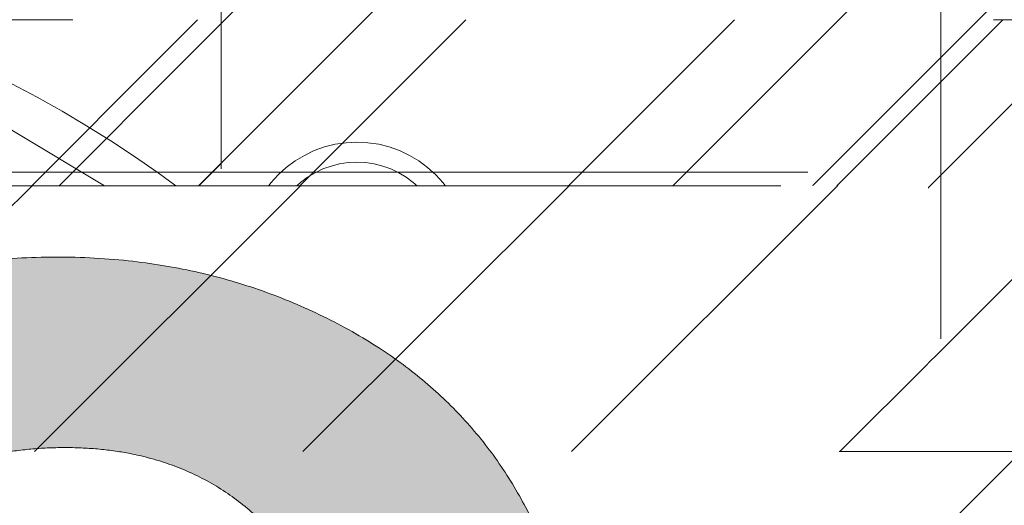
# Model space of a CAD drawing. Header units: inches. Extents: x -465 to -303, y -234 to 7.
# Tile 76 of 81: x -329.311 to -327.885, y 1.577 to 2.28. Entities that reach past the tile are written whole.
import ezdxf

# ---------------------------------------------------------------- set-up
doc = ezdxf.new("R2010")
doc.units = ezdxf.units.IN
doc.header["$LTSCALE"] = 32
doc.header["$MEASUREMENT"] = 0
doc.linetypes.add('Dash Style-1', pattern=[0.083328, 0.041656, -0.041672])
for name, color, linetype, lineweight in [('Black', 7, 'Continuous', 18), ('DashLine', 7, 'Dash Style-1', 13), ('DashLineFill', 7, 'Dash Style-1', 13), ('Drawing', 7, 'Continuous', 18), ('Metal-DeskStructure', 7, 'Continuous', 13), ('None', 7, 'Continuous', 18), ('Plastic-BracketCover', 7, 'Continuous', 13), ('SolidLine', 7, 'Continuous', 15), ('Wood_1-H', 7, 'Continuous', 13)]:
    doc.layers.add(name, color=color, linetype=linetype, lineweight=lineweight)
doc.layers.add('Electrical', color=1, linetype='Dash Style-1', lineweight=15, true_color=0xff0000)
pattern_1 = [(45, (0, 0), (-1.61301565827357, 1.935715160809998), []), (45, (-1.0608, 1.0608), (-0.4723460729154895, 0.4167612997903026), [])]

# ---------------------------------------------------------------- blocks, each defined once
blk = doc.blocks.new('Group-9')
at = {"layer": 'Plastic-BracketCover', "color": 7}
blk.add_open_spline([(1.38164285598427, 0.884128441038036), (1.463766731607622, 0.884128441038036), (1.549581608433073, 0.884128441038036), (1.553272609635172, 0.8804374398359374), (1.555118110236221, 0.8730554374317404), (1.55696180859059, 0.8619824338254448), (1.55696180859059, 0.8453729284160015), (1.555118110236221, 0.8342999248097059), (1.553272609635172, 0.8269179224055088), (1.549581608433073, 0.8232269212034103), (1.463766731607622, 0.8232269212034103), (1.38164285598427, 0.8232269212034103), (1.255227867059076, 0.7604808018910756), (1.128812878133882, 0.6977346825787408), (1.119585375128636, 0.6940436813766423), (1.112203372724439, 0.692198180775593), (1.106666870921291, 0.6958891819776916), (1.104821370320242, 0.7106531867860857), (1.104821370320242, 0.7327991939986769), (1.106666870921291, 0.7457176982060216), (1.10851237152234, 0.7530997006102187), (1.114048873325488, 0.7567907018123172), (1.117739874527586, 0.7586362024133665), (1.181408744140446, 0.789086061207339), (1.245077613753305, 0.8195359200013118), (1.263532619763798, 0.8287634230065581), (1.304133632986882, 0.8453729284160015), (1.324432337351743, 0.8546004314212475), (1.324432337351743, 0.8555231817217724), (1.324432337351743, 0.856445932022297), (1.28383402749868, 0.871209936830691), (1.246923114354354, 0.8896649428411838), (1.18233149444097, 0.9201148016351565), (1.117739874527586, 0.9505646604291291), (1.114048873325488, 0.9524101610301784), (1.10851237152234, 0.9561011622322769), (1.106666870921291, 0.963483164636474), (1.104821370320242, 0.9745561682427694), (1.104821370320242, 0.9967021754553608), (1.107589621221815, 1.016079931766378), (1.121430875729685, 1.013311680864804), (1.128812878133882, 1.009620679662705), (1.255227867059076, 0.9468745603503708), (1.38164285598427, 0.884128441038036)], degree=2, knots=[0, 0, 0, 0.05246714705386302, 0.05482524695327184, 0.05718334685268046, 0.05954144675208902, 0.06189954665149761, 0.06484717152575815, 0.06779479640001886, 0.07074242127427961, 0.07369004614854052, 0.1392739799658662, 0.1392739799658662, 0.251980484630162, 0.251980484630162, 0.259917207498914, 0.267853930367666, 0.2757906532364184, 0.2837273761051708, 0.2916640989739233, 0.2996008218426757, 0.307537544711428, 0.31547426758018, 0.31547426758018, 0.4512108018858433, 0.4512108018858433, 0.4908944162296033, 0.5305780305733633, 0.5305780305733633, 0.5322202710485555, 0.5322202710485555, 0.6091019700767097, 0.6091019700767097, 0.7421406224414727, 0.7421406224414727, 0.7498287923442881, 0.7575169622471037, 0.7652051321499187, 0.7728933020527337, 0.7836567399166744, 0.8051836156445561, 0.8159470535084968, 0.8159470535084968, 1, 1, 1], dxfattribs=at)
blk = doc.blocks.new('1BRPFY-Leg_Plate (2D)')
at = {"layer": 'DashLineFill', "linetype": 'Continuous', "lineweight": 13}
h = blk.add_hatch(dxfattribs=at)
h.set_pattern_fill('Steel', color=253, style=0, pattern_type=2)
h.set_pattern_definition(pattern_1)
edge = h.paths.add_edge_path()
edge.add_arc((-1.704724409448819, -1.704724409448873), 0.125984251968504, 179.9999999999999, 269.9999999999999)
edge.add_line((-1.704724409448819, -1.830708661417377), (1.704724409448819, -1.830708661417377))
edge.add_arc((1.704724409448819, -1.704724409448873), 0.125984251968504, 270.0000000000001, 360.0000000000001)
edge.add_line((1.830708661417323, -1.704724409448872), (1.830708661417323, 1.704724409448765))
edge.add_arc((1.704724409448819, 1.704724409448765), 0.1259842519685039, 0, 90)
edge.add_line((1.704724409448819, 1.830708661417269), (-1.704724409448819, 1.830708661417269))
edge.add_arc((-1.704724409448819, 1.704724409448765), 0.1259842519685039, 90, 180)
edge.add_line((-1.830708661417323, 1.704724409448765), (-1.830708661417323, -1.704724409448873))
at = {"layer": 'DashLineFill', "flags": 128}
blk.add_lwpolyline([(-1.830708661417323, -1.704724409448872, 0.414213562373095), (-1.704724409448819, -1.830708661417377), (1.704724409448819, -1.830708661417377, 0.414213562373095), (1.830708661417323, -1.704724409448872), (1.830708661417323, 1.704724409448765, 0.414213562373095), (1.704724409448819, 1.830708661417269), (-1.704724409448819, 1.830708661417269, 0.414213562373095), (-1.830708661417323, 1.704724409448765)], format="xyb", close=True, dxfattribs=at)
at = {"layer": 'SolidLine', "flags": 128}
blk.add_lwpolyline([(1.279527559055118, 1.44094488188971), (1.295349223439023, 1.440167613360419), (1.31101851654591, 1.437843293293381), (1.326384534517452, 1.433994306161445), (1.341299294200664, 1.428657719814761), (1.355619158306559, 1.421884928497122), (1.369206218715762, 1.413741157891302), (1.381929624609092, 1.404304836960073), (1.393666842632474, 1.393666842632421), (1.404304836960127, 1.381929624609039), (1.413741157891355, 1.369206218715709), (1.421884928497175, 1.355619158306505), (1.428657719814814, 1.341299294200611), (1.433994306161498, 1.326384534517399), (1.437843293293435, 1.311018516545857), (1.440167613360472, 1.29534922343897), (1.440944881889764, 1.279527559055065), (1.440167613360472, 1.263705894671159), (1.437843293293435, 1.248036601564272), (1.433994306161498, 1.23267058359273), (1.428657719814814, 1.217755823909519), (1.421884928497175, 1.203435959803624), (1.413741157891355, 1.18984889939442), (1.404304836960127, 1.17712549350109), (1.393666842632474, 1.165388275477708), (1.381929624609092, 1.154750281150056), (1.369206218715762, 1.145313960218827), (1.355619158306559, 1.137170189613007), (1.341299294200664, 1.130397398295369), (1.326384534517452, 1.125060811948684), (1.31101851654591, 1.121211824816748), (1.295349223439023, 1.11888750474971), (1.279527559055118, 1.118110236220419), (1.263705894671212, 1.11888750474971), (1.248036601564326, 1.121211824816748), (1.232670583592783, 1.125060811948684), (1.217755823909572, 1.130397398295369), (1.203435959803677, 1.137170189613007), (1.189848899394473, 1.145313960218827), (1.177125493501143, 1.154750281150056), (1.165388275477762, 1.165388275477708), (1.154750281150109, 1.17712549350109), (1.14531396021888, 1.18984889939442), (1.137170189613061, 1.203435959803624), (1.130397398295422, 1.217755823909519), (1.125060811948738, 1.23267058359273), (1.121211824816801, 1.248036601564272), (1.118887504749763, 1.263705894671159), (1.118110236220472, 1.279527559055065), (1.118887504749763, 1.29534922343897), (1.121211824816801, 1.311018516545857), (1.125060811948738, 1.326384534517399), (1.130397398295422, 1.341299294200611), (1.137170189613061, 1.355619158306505), (1.14531396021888, 1.369206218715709), (1.154750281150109, 1.381929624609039), (1.165388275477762, 1.393666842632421), (1.177125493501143, 1.404304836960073), (1.189848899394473, 1.413741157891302), (1.203435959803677, 1.421884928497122), (1.217755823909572, 1.428657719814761), (1.232670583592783, 1.433994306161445), (1.248036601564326, 1.437843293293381), (1.263705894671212, 1.440167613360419)], close=True, dxfattribs=at)
at = {"layer": 'Plastic-BracketCover', "color": 7}
blk.add_blockref('Group-9', (0, 0), dxfattribs=at)
blk = doc.blocks.new('1BRPX5-Util_Bkt_Sm-F (2D)')
at = {"layer": 'DashLineFill', "linetype": 'Continuous', "lineweight": 13}
h = blk.add_hatch(dxfattribs=at)
h.set_pattern_fill('Steel', color=253, style=0, pattern_type=2)
h.set_pattern_definition(pattern_1)
edge = h.paths.add_edge_path()
edge.add_line((-4.468503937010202, 4.413385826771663), (-3.12992125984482, 4.413385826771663))
edge.add_line((-3.12992125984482, 4.413385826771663), (-3.12992125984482, -1.854330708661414))
edge.add_line((-3.12992125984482, -1.854330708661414), (-4.468503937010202, -1.854330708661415))
edge.add_line((-4.468503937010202, -1.854330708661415), (-4.468503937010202, -1.988188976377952))
edge.add_line((-4.468503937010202, -1.988188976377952), (-2.421259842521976, -1.988188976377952))
edge.add_line((-2.421259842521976, -1.988188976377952), (-2.421259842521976, -2.366141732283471))
edge.add_arc((-2.303149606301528, -2.366141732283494), 0.1181102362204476, 179.9999999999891, 270.000000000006)
edge.add_line((-2.303149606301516, -2.484251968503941), (2.303149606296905, -2.484251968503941))
edge.add_arc((2.303149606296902, -2.366141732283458), 0.1181102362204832, 270.0000000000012, 359.9999999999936)
edge.add_line((2.421259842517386, -2.366141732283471), (2.421259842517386, -1.988188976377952))
edge.add_line((2.421259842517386, -1.988188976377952), (4.468503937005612, -1.988188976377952))
edge.add_line((4.468503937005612, -1.988188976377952), (4.468503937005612, -1.854330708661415))
edge.add_line((4.468503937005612, -1.854330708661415), (3.12992125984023, -1.854330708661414))
edge.add_line((3.12992125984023, -1.854330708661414), (3.12992125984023, 4.413385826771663))
edge.add_line((3.12992125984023, 4.413385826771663), (4.468503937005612, 4.413385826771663))
edge.add_line((4.468503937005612, 4.413385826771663), (4.468503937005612, 4.547244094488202))
edge.add_line((4.468503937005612, 4.547244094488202), (2.421259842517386, 4.547244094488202))
edge.add_line((2.421259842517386, 4.547244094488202), (2.421259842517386, 4.925196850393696))
edge.add_arc((2.303149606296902, 4.925196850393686), 0.1181102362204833, 5.365542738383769e-12, 89.99999999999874)
edge.add_line((2.303149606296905, 5.043307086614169), (-2.303149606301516, 5.043307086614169))
edge.add_arc((-2.303149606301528, 4.92519685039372), 0.1181102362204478, 89.99999999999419, 180.0000000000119)
edge.add_line((-2.421259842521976, 4.925196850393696), (-2.421259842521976, 4.547244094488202))
edge.add_line((-2.421259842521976, 4.547244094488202), (-4.468503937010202, 4.547244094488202))
edge.add_line((-4.468503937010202, 4.547244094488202), (-4.468503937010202, 4.413385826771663))
at = {"layer": 'SolidLine', "flags": 128}
blk.add_lwpolyline([(1.279527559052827, 1.15496456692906), (1.26693235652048, 1.155583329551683), (1.254458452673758, 1.157433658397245), (1.242225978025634, 1.16049773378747), (1.23035273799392, 1.164746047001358), (1.218953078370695, 1.170137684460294), (1.208136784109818, 1.17662072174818), (1.19800802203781, 1.184132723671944), (1.188664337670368, 1.192601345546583), (1.180195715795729, 1.201945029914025), (1.172683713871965, 1.212073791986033), (1.166200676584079, 1.222890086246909), (1.160809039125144, 1.234289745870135), (1.156560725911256, 1.246162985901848), (1.15349665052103, 1.258395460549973), (1.151646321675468, 1.270869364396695), (1.151027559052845, 1.283464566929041), (1.151646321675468, 1.296059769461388), (1.15349665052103, 1.30853367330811), (1.156560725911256, 1.320766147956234), (1.160809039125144, 1.332639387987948), (1.166200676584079, 1.344039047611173), (1.172683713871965, 1.35485534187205), (1.180195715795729, 1.364984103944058), (1.188664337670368, 1.374327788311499), (1.19800802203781, 1.382796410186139), (1.208136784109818, 1.390308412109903), (1.218953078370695, 1.396791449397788), (1.23035273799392, 1.402183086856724), (1.242225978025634, 1.406431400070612), (1.254458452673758, 1.409495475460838), (1.26693235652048, 1.4113458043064), (1.279527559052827, 1.411964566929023), (1.292122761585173, 1.4113458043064), (1.304596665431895, 1.409495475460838), (1.316829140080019, 1.406431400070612), (1.328702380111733, 1.402183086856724), (1.340102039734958, 1.396791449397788), (1.350918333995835, 1.390308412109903), (1.361047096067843, 1.382796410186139), (1.370390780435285, 1.374327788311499), (1.378859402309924, 1.364984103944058), (1.386371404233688, 1.35485534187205), (1.392854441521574, 1.344039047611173), (1.39824607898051, 1.332639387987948), (1.402494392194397, 1.320766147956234), (1.405558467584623, 1.30853367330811), (1.407408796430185, 1.296059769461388), (1.408027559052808, 1.283464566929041), (1.407408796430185, 1.270869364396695), (1.405558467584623, 1.258395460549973), (1.402494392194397, 1.246162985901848), (1.39824607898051, 1.234289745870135), (1.392854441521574, 1.222890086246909), (1.386371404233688, 1.212073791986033), (1.378859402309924, 1.201945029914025), (1.370390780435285, 1.192601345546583), (1.361047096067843, 1.184132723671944), (1.350918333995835, 1.17662072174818), (1.340102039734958, 1.170137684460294), (1.328702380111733, 1.164746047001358), (1.316829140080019, 1.16049773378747), (1.304596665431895, 1.157433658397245), (1.292122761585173, 1.155583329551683)], close=True, dxfattribs=at)
blk.add_lwpolyline([(0.7530392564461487, 1.155300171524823), (0.7969897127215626, 1.148780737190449), (0.840089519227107, 1.137984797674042), (0.8819236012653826, 1.123016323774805), (0.9220890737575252, 1.10401947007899), (0.960199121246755, 1.081177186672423), (0.9958867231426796, 1.054709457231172), (1.028808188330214, 1.024871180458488), (1.058646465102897, 0.991949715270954), (1.085114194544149, 0.9562621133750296), (1.107956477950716, 0.9181520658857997), (1.126953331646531, 0.877986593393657)], dxfattribs=at)
blk = doc.blocks.new('Slate-LegBrace (2D)')
at = {"layer": 'DashLineFill', "linetype": 'Continuous', "lineweight": 13}
h = blk.add_hatch(dxfattribs=at)
h.set_pattern_fill('Steel', color=253, style=0, pattern_type=2)
h.set_pattern_definition(pattern_1)
edge = h.paths.add_edge_path()
edge.add_line((-2.199587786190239, 0.1351515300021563), (-1.374775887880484, 0.1351515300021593))
edge.add_arc((3.636636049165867e-15, 0.01355418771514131), 1.380142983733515, 5.054592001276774, 174.9454079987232, ccw=False)
edge.add_line((1.374775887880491, 0.1351515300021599), (2.199718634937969, 0.1351515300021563))
edge.add_arc((6.542437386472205e-05, 0.01705725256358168), 2.202821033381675, 3.07312710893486, 176.9268728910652)
h = blk.add_hatch(dxfattribs=at)
h.set_pattern_fill('Steel', color=253, style=0, pattern_type=2)
h.set_pattern_definition(pattern_1)
edge = h.paths.add_edge_path()
edge.add_line((-2.191696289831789, 0.2375138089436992), (-1.463739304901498, 0.2375137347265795))
edge.add_arc((6.542437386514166e-05, 0.017041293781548), 1.480314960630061, 8.565281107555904, 171.4347188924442, ccw=False)
edge.add_line((1.463870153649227, 0.2375137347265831), (2.191827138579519, 0.2375138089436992))
edge.add_line((2.191827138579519, 0.2375138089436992), (2.19971863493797, 0.1351515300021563))
edge.add_line((2.19971863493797, 0.1351515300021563), (1.374775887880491, 0.1351515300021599))
edge.add_arc((3.356894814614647e-15, 0.01355418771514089), 1.380142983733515, 5.054592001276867, 174.9454079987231)
edge.add_line((-1.374775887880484, 0.1351515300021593), (-2.19958778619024, 0.1351515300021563))
edge.add_line((-2.19958778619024, 0.1351515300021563), (-2.191696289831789, 0.2375138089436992))
h = blk.add_hatch(dxfattribs=at)
h.set_pattern_fill('Steel', color=253, style=0, pattern_type=2)
h.set_pattern_definition(pattern_1)
h.paths.add_polyline_path([(1.738774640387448, 0.9363963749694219), (1.7304820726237, 0.9368037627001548), (1.722269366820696, 0.9380220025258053), (1.714215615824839, 0.940039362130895), (1.706398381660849, 0.9428364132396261), (1.698892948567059, 0.9463862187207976), (1.691771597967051, 0.9506545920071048), (1.685102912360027, 0.9556004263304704), (1.678951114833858, 0.9611760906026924), (1.673375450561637, 0.9673278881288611), (1.668429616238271, 0.9739965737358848), (1.664161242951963, 0.9811179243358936), (1.660611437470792, 0.9886233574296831), (1.657814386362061, 0.9964405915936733), (1.655797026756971, 1.00449434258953), (1.654578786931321, 1.012707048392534), (1.654171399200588, 1.020999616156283), (1.654578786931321, 1.029292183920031), (1.655797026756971, 1.037504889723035), (1.657814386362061, 1.045558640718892), (1.660611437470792, 1.053375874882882), (1.664161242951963, 1.060881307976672), (1.668429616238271, 1.06800265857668), (1.673375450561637, 1.074671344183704), (1.678951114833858, 1.080823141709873), (1.685102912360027, 1.086398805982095), (1.691771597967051, 1.09134464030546), (1.698892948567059, 1.095613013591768), (1.706398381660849, 1.099162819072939), (1.714215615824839, 1.10195987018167), (1.722269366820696, 1.10397722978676), (1.7304820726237, 1.10519546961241), (1.738774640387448, 1.105602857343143), (1.747067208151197, 1.10519546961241), (1.755279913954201, 1.10397722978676), (1.763333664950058, 1.10195987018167), (1.771150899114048, 1.099162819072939), (1.778656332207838, 1.095613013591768), (1.785777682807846, 1.09134464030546), (1.79244636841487, 1.086398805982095), (1.798598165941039, 1.080823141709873), (1.804173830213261, 1.074671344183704), (1.809119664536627, 1.06800265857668), (1.813388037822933, 1.060881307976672), (1.816937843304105, 1.053375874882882), (1.819734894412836, 1.045558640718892), (1.821752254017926, 1.037504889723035), (1.822970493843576, 1.029292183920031), (1.823377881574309, 1.020999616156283), (1.822970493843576, 1.012707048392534), (1.821752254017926, 1.00449434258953), (1.819734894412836, 0.9964405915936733), (1.816937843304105, 0.9886233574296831), (1.813388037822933, 0.9811179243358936), (1.809119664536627, 0.9739965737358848), (1.804173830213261, 0.9673278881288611), (1.798598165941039, 0.9611760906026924), (1.79244636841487, 0.9556004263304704), (1.785777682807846, 0.9506545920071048), (1.778656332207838, 0.9463862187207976), (1.771150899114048, 0.9428364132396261), (1.763333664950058, 0.940039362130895), (1.755279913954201, 0.9380220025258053), (1.747067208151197, 0.9368037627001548)])
at = {"layer": 'DashLineFill', "flags": 128}
for points in [[(-2.199587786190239, 0.1351515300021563), (-1.374775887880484, 0.1351515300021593, -0.9154551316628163), (1.374775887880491, 0.1351515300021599), (2.199718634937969, 0.1351515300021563, 0.9477524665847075)], [(-2.191696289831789, 0.2375138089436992), (-1.463739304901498, 0.2375137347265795, -0.8606629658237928), (1.463870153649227, 0.2375137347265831), (2.191827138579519, 0.2375138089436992), (2.19971863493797, 0.1351515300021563), (1.374775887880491, 0.1351515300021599, 0.9154551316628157), (-1.374775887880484, 0.1351515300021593), (-2.19958778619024, 0.1351515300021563)]]:
    blk.add_lwpolyline(points, format="xyb", close=True, dxfattribs=at)
blk.add_lwpolyline([(1.738774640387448, 0.9363963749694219), (1.7304820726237, 0.9368037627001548), (1.722269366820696, 0.9380220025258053), (1.714215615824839, 0.940039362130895), (1.706398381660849, 0.9428364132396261), (1.698892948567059, 0.9463862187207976), (1.691771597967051, 0.9506545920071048), (1.685102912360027, 0.9556004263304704), (1.678951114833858, 0.9611760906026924), (1.673375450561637, 0.9673278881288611), (1.668429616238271, 0.9739965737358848), (1.664161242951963, 0.9811179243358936), (1.660611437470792, 0.9886233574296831), (1.657814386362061, 0.9964405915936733), (1.655797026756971, 1.00449434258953), (1.654578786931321, 1.012707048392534), (1.654171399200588, 1.020999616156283), (1.654578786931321, 1.029292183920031), (1.655797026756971, 1.037504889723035), (1.657814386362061, 1.045558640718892), (1.660611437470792, 1.053375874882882), (1.664161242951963, 1.060881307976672), (1.668429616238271, 1.06800265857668), (1.673375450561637, 1.074671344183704), (1.678951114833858, 1.080823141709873), (1.685102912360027, 1.086398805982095), (1.691771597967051, 1.09134464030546), (1.698892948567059, 1.095613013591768), (1.706398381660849, 1.099162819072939), (1.714215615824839, 1.10195987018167), (1.722269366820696, 1.10397722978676), (1.7304820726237, 1.10519546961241), (1.738774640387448, 1.105602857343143), (1.747067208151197, 1.10519546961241), (1.755279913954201, 1.10397722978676), (1.763333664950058, 1.10195987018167), (1.771150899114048, 1.099162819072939), (1.778656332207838, 1.095613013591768), (1.785777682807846, 1.09134464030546), (1.79244636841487, 1.086398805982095), (1.798598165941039, 1.080823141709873), (1.804173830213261, 1.074671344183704), (1.809119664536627, 1.06800265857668), (1.813388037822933, 1.060881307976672), (1.816937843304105, 1.053375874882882), (1.819734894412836, 1.045558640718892), (1.821752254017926, 1.037504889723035), (1.822970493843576, 1.029292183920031), (1.823377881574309, 1.020999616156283), (1.822970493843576, 1.012707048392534), (1.821752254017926, 1.00449434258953), (1.819734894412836, 0.9964405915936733), (1.816937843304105, 0.9886233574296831), (1.813388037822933, 0.9811179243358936), (1.809119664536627, 0.9739965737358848), (1.804173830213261, 0.9673278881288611), (1.798598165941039, 0.9611760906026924), (1.79244636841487, 0.9556004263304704), (1.785777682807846, 0.9506545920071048), (1.778656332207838, 0.9463862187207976), (1.771150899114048, 0.9428364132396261), (1.763333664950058, 0.940039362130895), (1.755279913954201, 0.9380220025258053), (1.747067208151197, 0.9368037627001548)], close=True, dxfattribs=at)
blk = doc.blocks.new('TLLegSleeve (2D)')
at = {"layer": 'DashLineFill', "linetype": 'Continuous', "lineweight": 13}
h = blk.add_hatch(dxfattribs=at)
h.set_pattern_fill('Steel', color=253, style=0, pattern_type=2)
h.set_pattern_definition(pattern_1)
edge = h.paths.add_edge_path()
edge.add_line((1.08267716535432, 1.402343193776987), (1.08267716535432, 2.913385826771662))
edge.add_arc((-1.707523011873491e-13, 2.913385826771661), 1.08267716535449, 4.479377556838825e-14, 180)
edge.add_line((-1.082677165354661, 2.913385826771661), (-1.08267716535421, 1.402343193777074))
edge.add_arc((-1.332267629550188e-15, 2.886579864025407e-15), 1.771653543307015, 127.6698869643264, 412.330113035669)
edge.add_line((1.08267716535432, 1.402343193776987), (1.08267716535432, 1.402343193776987))
edge = h.paths.add_edge_path()
edge.add_arc((1.665334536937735e-15, 2.91338582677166), 0.7480314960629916, 180, 360)
edge.add_arc((1.665334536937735e-15, 2.91338582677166), 0.7480314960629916, 9.54166404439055e-15, 180)
edge.add_line((-0.7480314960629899, 2.91338582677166), (-0.7480314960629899, 2.91338582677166))
edge = h.paths.add_edge_path()
edge.add_arc((-1.723066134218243e-13, 5.70119602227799e-16), 1.437007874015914, 180, 360)
edge.add_arc((-1.723066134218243e-13, 9.149983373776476e-17), 1.437007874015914, 9.541664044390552e-15, 180)
edge.add_line((-1.437007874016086, 3.308097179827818e-16), (-1.437007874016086, 3.308097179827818e-16))
at = {"layer": 'DashLine', "color": 8, "flags": 128}
blk.add_lwpolyline([(1.653543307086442, 1.118599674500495e-14), (1.645581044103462, -0.1620755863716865), (1.621770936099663, -0.3225902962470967), (1.582342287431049, -0.4799982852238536), (1.527674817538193, -0.6327836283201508), (1.45829500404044, -0.7794749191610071), (1.374871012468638, -0.9186594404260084), (1.278206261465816, -1.048996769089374), (1.169231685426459, -1.169231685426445), (1.048996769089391, -1.278206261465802), (0.918659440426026, -1.374871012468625), (0.7794749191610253, -1.458295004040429), (0.6327836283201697, -1.527674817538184), (0.4799982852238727, -1.582342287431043), (0.3225902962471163, -1.621770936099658), (0.1620755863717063, -1.645581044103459), (8.723964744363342e-15, -1.653543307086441), (-0.162075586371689, -1.645581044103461), (-0.3225902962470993, -1.621770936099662), (-0.4799982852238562, -1.582342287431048), (-0.6327836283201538, -1.527674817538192), (-0.7794749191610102, -1.458295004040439), (-0.9186594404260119, -1.374871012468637), (-1.048996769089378, -1.278206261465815), (-1.169231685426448, -1.169231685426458), (-1.278206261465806, -1.048996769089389), (-1.374871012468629, -0.9186594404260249), (-1.458295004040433, -0.7794749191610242), (-1.527674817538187, -0.6327836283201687), (-1.582342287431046, -0.4799982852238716), (-1.621770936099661, -0.3225902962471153), (-1.645581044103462, -0.1620755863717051), (-1.653543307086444, -7.741682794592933e-15), (-1.645581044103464, 0.1620755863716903), (-1.621770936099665, 0.3225902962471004), (-1.582342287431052, 0.4799982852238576), (-1.527674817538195, 0.6327836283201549), (-1.458295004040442, 0.7794749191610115), (-1.37487101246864, 0.918659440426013), (-1.278206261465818, 1.048996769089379), (-1.169231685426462, 1.169231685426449), (-1.048996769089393, 1.278206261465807), (-0.9186594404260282, 1.37487101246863), (-0.7794749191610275, 1.458295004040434), (-0.6327836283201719, 1.527674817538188), (-0.479998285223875, 1.582342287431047), (-0.3225902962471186, 1.621770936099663), (-0.1620755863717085, 1.645581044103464), (-1.096189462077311e-14, 1.653543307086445), (0.1620755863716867, 1.645581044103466), (0.3225902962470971, 1.621770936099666), (0.479998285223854, 1.582342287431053), (0.6327836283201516, 1.527674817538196), (0.7794749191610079, 1.458295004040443), (0.9186594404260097, 1.374871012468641), (1.048996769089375, 1.278206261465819), (1.169231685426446, 1.169231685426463), (1.278206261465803, 1.048996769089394), (1.374871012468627, 0.9186594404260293), (1.458295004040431, 0.7794749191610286), (1.527674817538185, 0.6327836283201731), (1.582342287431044, 0.4799982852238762), (1.621770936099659, 0.3225902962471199), (1.64558104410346, 0.1620755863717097)], close=True, dxfattribs=at)
at = {"layer": 'DashLineFill', "flags": 128}
for points in [[(1.08267716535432, 1.402343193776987), (1.08267716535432, 2.913385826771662, 0.9999999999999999), (-1.082677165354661, 2.913385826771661), (-1.08267716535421, 1.402343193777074, 2.931618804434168), (1.08267716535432, 1.402343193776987)], [(-1.437007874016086, 3.308097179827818e-16, 0.9999999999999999), (1.437007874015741, 3.308097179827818e-16, 0.9999999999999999), (-1.437007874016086, 3.308097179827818e-16)]]:
    blk.add_lwpolyline(points, format="xyb", close=True, dxfattribs=at)
blk = doc.blocks.new('Group-11')
at = {"layer": 'SolidLine', "flags": 128}
blk.add_lwpolyline([(79.23228346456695, -5.31496062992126, -0.414213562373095), (80.94488188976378, -3.602362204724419, -0.4142135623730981), (82.65748031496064, -5.31496062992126, -0.4142135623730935), (80.94488188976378, -7.027559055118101, -0.414213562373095)], format="xyb", close=True, dxfattribs=at)
at = {"layer": 'Wood_1-H', "color": 7}
for name, p in [('1BRPX5-Util_Bkt_Sm-F (2D)', (80.94488188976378, -5.314960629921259)), ('TLLegSleeve (2D)', (80.94488188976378, -5.31496062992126)), ('Slate-LegBrace (2D)', (80.94488188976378, -5.31496062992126)), ('1BRPFY-Leg_Plate (2D)', (80.94488188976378, -5.31496062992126))]:
    blk.add_blockref(name, p, dxfattribs=at)
blk = doc.blocks.new('Group-12')
at = {"layer": 'None'}
blk.add_blockref('Group-11', (0, 0), dxfattribs=at)
blk = doc.blocks.new('SL Utility Cabinet (2D)')
at = {"layer": 'None'}
blk.add_blockref('Group-12', (0, 0), dxfattribs=at)
at = {"layer": 'Drawing', "color": 0, "flags": 1}
for tag in ['Tag', 'Catalog', 'Option1', 'Option2', 'Option3', 'Option4', 'Option5', 'Option6', 'Option7', 'Option8', 'Option9', 'Option10', 'Option11', 'Option12', 'Custom', 'FinishGroup', 'Discount', 'Item2', 'Item3', 'Item6', 'Item9', 'Item10', 'Item12', 'Item13', 'Item16', 'Item19', 'Item20', 'Item21', 'Item22', 'Item23', 'Item24', 'Item25', 'Item8', 'Item18', 'Item1', 'Item4', 'Item5', 'Item7', 'Item11', 'Item14', 'Item15', 'Item17']:
    blk.add_attdef(tag, (-51.58792002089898, 4.551681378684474), '', height=0.007086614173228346, dxfattribs=at)
blk = doc.blocks.new('TL14_lower_leg (2D)')
at = {"layer": 'DashLine', "flags": 128}
blk.add_lwpolyline([(-1.777195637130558e-14, 1.377952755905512), (0.1350629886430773, 1.371317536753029), (0.2688252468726, 1.351475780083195), (0.3999985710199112, 1.318618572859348), (0.5273196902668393, 1.27306234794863), (0.649562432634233, 1.215245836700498), (0.7655495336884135, 1.14572584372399), (0.8741639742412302, 1.065171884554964), (0.9743597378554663, 0.9743597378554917), (1.065171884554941, 0.8741639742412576), (1.14572584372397, 0.7655495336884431), (1.215245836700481, 0.6495624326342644), (1.273062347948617, 0.5273196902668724), (1.318618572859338, 0.3999985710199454), (1.351475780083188, 0.2688252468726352), (1.371317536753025, 0.1350629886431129), (1.377952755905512, 1.783045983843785e-14), (1.371317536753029, -0.1350629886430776), (1.351475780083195, -0.2688252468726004), (1.318618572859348, -0.3999985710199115), (1.27306234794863, -0.5273196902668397), (1.215245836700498, -0.6495624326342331), (1.145725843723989, -0.7655495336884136), (1.065171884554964, -0.8741639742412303), (0.9743597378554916, -0.9743597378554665), (0.8741639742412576, -1.065171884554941), (0.7655495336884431, -1.14572584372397), (0.6495624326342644, -1.215245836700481), (0.5273196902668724, -1.273062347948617), (0.3999985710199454, -1.318618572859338), (0.2688252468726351, -1.351475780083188), (0.135062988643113, -1.371317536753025), (1.777195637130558e-14, -1.377952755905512), (-0.1350629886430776, -1.371317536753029), (-0.2688252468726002, -1.351475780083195), (-0.3999985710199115, -1.318618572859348), (-0.5273196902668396, -1.27306234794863), (-0.6495624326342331, -1.215245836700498), (-0.7655495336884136, -1.14572584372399), (-0.8741639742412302, -1.065171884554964), (-0.9743597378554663, -0.9743597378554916), (-1.065171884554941, -0.8741639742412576), (-1.14572584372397, -0.7655495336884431), (-1.215245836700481, -0.6495624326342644), (-1.273062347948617, -0.5273196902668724), (-1.318618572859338, -0.3999985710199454), (-1.351475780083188, -0.2688252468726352), (-1.371317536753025, -0.1350629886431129), (-1.377952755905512, -1.783045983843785e-14), (-1.371317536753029, 0.1350629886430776), (-1.351475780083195, 0.2688252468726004), (-1.318618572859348, 0.3999985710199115), (-1.27306234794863, 0.5273196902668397), (-1.215245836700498, 0.6495624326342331), (-1.145725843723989, 0.7655495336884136), (-1.065171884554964, 0.8741639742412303), (-0.9743597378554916, 0.9743597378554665), (-0.8741639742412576, 1.065171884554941), (-0.7655495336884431, 1.14572584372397), (-0.6495624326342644, 1.215245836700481), (-0.5273196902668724, 1.273062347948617), (-0.3999985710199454, 1.318618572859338), (-0.2688252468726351, 1.351475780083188), (-0.135062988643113, 1.371317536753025)], close=True, dxfattribs=at)
blk = doc.blocks.new('Group-45')
at = {"layer": 'DashLineFill', "linetype": 'Continuous', "lineweight": 13}
h = blk.add_hatch(dxfattribs=at)
h.set_pattern_fill('Steel', color=253, style=0, pattern_type=2)
h.set_pattern_definition(pattern_1)
h.paths.add_polyline_path([(-2.066929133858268, 1.397637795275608), (2.066929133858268, 1.397637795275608), (2.066929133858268, 0.1377952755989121), (2.106299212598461, 0.1377952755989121), (2.106299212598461, -0.1377952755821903), (2.066929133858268, -0.1377952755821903), (2.066929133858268, -5.275590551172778), (2.106299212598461, -5.275590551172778), (2.106299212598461, -5.55118110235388), (2.066929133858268, -5.55118110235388), (2.066929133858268, -5.82677165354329), (-2.066929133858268, -5.82677165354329), (-2.066929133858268, -5.55118110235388), (-2.106299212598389, -5.55118110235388), (-2.106299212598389, -5.275590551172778), (-2.066929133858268, -5.275590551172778), (-2.066929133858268, -0.1377952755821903), (-2.106299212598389, -0.1377952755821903), (-2.106299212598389, 0.1377952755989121), (-2.066929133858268, 0.1377952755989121)])
at = {"layer": 'DashLineFill', "flags": 128}
blk.add_lwpolyline([(-2.066929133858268, 1.397637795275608), (2.066929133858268, 1.397637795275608), (2.066929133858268, 0.1377952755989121), (2.106299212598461, 0.1377952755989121), (2.106299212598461, -0.1377952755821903), (2.066929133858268, -0.1377952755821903), (2.066929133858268, -5.275590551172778), (2.106299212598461, -5.275590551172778), (2.106299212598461, -5.55118110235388), (2.066929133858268, -5.55118110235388), (2.066929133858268, -5.82677165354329), (-2.066929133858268, -5.82677165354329), (-2.066929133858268, -5.55118110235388), (-2.106299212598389, -5.55118110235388), (-2.106299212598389, -5.275590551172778), (-2.066929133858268, -5.275590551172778), (-2.066929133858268, -0.1377952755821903), (-2.106299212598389, -0.1377952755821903), (-2.106299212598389, 0.1377952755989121), (-2.066929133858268, 0.1377952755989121)], close=True, dxfattribs=at)
blk = doc.blocks.new('TL14_upper_leg (2D)')
at = {"layer": 'DashLine', "flags": 128}
blk.add_lwpolyline([(0, 1.22047244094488), (0.1196272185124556, 1.214595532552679), (0.2381023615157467, 1.197021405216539), (0.3542844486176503, 1.167919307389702), (0.4670545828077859, 1.127569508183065), (0.5753267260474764, 1.076360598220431), (0.6780581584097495, 1.01478574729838), (0.7742595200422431, 0.9434379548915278), (0.8630043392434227, 0.8630043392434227), (0.9434379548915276, 0.7742595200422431), (1.01478574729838, 0.6780581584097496), (1.076360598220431, 0.5753267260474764), (1.127569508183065, 0.467054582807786), (1.167919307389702, 0.3542844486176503), (1.197021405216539, 0.2381023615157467), (1.214595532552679, 0.1196272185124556), (1.22047244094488, 7.47323834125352e-17), (1.214595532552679, -0.1196272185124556), (1.197021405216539, -0.2381023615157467), (1.167919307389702, -0.3542844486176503), (1.127569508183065, -0.467054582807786), (1.076360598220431, -0.5753267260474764), (1.01478574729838, -0.6780581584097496), (0.9434379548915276, -0.7742595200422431), (0.8630043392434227, -0.8630043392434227), (0.7742595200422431, -0.9434379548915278), (0.6780581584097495, -1.01478574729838), (0.5753267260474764, -1.076360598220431), (0.4670545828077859, -1.127569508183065), (0.3542844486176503, -1.167919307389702), (0.2381023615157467, -1.197021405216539), (0.1196272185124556, -1.214595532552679), (0, -1.22047244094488), (-0.1196272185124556, -1.214595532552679), (-0.2381023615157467, -1.197021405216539), (-0.3542844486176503, -1.167919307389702), (-0.4670545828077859, -1.127569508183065), (-0.5753267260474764, -1.076360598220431), (-0.6780581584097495, -1.01478574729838), (-0.7742595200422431, -0.9434379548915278), (-0.8630043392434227, -0.8630043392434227), (-0.9434379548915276, -0.7742595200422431), (-1.01478574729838, -0.6780581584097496), (-1.076360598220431, -0.5753267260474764), (-1.127569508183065, -0.467054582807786), (-1.167919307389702, -0.3542844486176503), (-1.197021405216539, -0.2381023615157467), (-1.214595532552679, -0.1196272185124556), (-1.22047244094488, 7.47323834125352e-17), (-1.214595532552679, 0.1196272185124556), (-1.197021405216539, 0.2381023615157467), (-1.167919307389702, 0.3542844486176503), (-1.127569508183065, 0.467054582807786), (-1.076360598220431, 0.5753267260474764), (-1.01478574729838, 0.6780581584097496), (-0.9434379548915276, 0.7742595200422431), (-0.8630043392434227, 0.8630043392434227), (-0.7742595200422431, 0.9434379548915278), (-0.6780581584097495, 1.01478574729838), (-0.5753267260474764, 1.076360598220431), (-0.4670545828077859, 1.127569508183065), (-0.3542844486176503, 1.167919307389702), (-0.2381023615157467, 1.197021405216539), (-0.1196272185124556, 1.214595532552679)], close=True, dxfattribs=at)
at = {"layer": 'DashLine', "color": 7}
blk.add_blockref('Group-45', (0, 0), dxfattribs=at)
blk = doc.blocks.new('1BRPT9-Bracket (2D)')
at = {"layer": 'DashLineFill', "linetype": 'Continuous', "lineweight": 13}
h = blk.add_hatch(dxfattribs=at)
h.set_pattern_fill('Steel', color=253, style=0, pattern_type=2)
h.set_pattern_definition(pattern_1)
edge = h.paths.add_edge_path()
edge.add_arc((1.677931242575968, -8.488188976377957), 0.2519685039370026, 269.999999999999, 360.0000000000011)
edge.add_line((1.929899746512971, -8.488188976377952), (1.929899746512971, -7.480314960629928))
edge.add_line((1.929899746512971, -7.480314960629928), (2.323600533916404, -7.480314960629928))
edge.add_line((2.323600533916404, -7.480314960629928), (2.323600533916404, 7.461135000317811))
edge.add_line((2.323600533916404, 7.461135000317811), (1.929899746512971, 7.480314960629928))
edge.add_line((1.929899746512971, 7.480314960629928), (1.929899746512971, 8.488188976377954))
edge.add_arc((1.677931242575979, 8.488188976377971), 0.2519685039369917, 359.999999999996, 450.0000000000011)
edge.add_line((1.677931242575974, 8.740157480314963), (-2.32206875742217, 8.740157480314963))
edge.add_line((-2.32206875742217, 8.740157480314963), (-2.32206875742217, -8.74015748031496))
edge.add_line((-2.32206875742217, -8.74015748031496), (1.677931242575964, -8.74015748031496))
at = {"layer": 'DashLineFill'}
blk.add_line((-2.125218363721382, 8.740157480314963), (-2.125218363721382, -8.74015748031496), dxfattribs=at)
blk = doc.blocks.new('Group-71')
at = {"layer": 'Metal-DeskStructure', "linetype": 'Continuous', "lineweight": 0, "true_color": 0xff0000}
blk.add_hatch(color=1, dxfattribs=at).paths.add_polyline_path([(0.07759731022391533, -0.5856299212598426), (0.4220854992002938, -0.516732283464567), (0.4355843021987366, -0.5785483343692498), (0.4507819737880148, -0.6358900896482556), (0.4676785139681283, -0.6887575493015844), (0.4862739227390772, -0.7371507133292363), (0.5065682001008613, -0.7810695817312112), (0.5285613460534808, -0.8205141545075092), (0.5522533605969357, -0.8554844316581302), (0.5776442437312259, -0.8859804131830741), (0.6055245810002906, -0.912473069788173), (0.6366849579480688, -0.9354333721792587), (0.6711253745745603, -0.9548613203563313), (0.7088458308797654, -0.9707569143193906), (0.7498463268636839, -0.9831201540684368), (0.7941268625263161, -0.9919510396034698), (0.8416874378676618, -0.9972495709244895), (0.8925280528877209, -0.9990157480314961), (0.9512658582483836, -0.9966944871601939), (1.006370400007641, -0.9897307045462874), (1.057841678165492, -0.9781244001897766), (1.105679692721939, -0.9618755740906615), (1.149884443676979, -0.940984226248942), (1.190455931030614, -0.9154503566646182), (1.227394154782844, -0.8852739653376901), (1.260699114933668, -0.8504550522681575), (1.290219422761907, -0.8122047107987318), (1.31580368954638, -0.7717340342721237), (1.337451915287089, -0.7290430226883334), (1.355164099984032, -0.6841316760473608), (1.36894024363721, -0.6369999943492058), (1.378780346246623, -0.5876479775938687), (1.384684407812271, -0.5360756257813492), (1.386652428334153, -0.4822829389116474), (1.384583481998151, -0.4309545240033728), (1.378376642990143, -0.3819305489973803), (1.368031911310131, -0.33521101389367), (1.353549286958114, -0.2907959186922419), (1.334928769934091, -0.248685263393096), (1.312170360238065, -0.2088790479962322), (1.285274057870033, -0.1713772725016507), (1.254239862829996, -0.1361799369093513), (1.220009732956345, -0.1042626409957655), (1.183525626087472, -0.07660098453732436), (1.144787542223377, -0.05319496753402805), (1.10379548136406, -0.03404458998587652), (1.06054944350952, -0.01914985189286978), (1.015049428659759, -0.008510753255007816), (0.9672954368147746, -0.00212729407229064), (0.9172874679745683, 5.25655281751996e-07), (0.8956562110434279, -0.0005377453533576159), (0.8727465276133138, -0.00215255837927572), (0.8485584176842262, -0.00484391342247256), (0.823091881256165, -0.008611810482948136), (0.7963469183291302, -0.01345624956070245), (0.7683235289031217, -0.0193772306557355), (0.7390217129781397, -0.02637475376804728), (0.7084414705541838, -0.0344488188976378), (0.7418142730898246, 0.2411417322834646), (0.748895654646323, 0.2403850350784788), (0.755607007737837, 0.2397292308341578), (0.7619483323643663, 0.2391743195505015), (0.7679196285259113, 0.2387203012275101), (0.7735208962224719, 0.2383671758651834), (0.778752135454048, 0.2381149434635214), (0.7836133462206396, 0.2379636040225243), (0.7881045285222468, 0.2379131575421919), (0.8317039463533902, 0.2394186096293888), (0.8742268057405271, 0.2439349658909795), (0.9156731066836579, 0.251462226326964), (0.9560428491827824, 0.2620003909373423), (0.9953360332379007, 0.2755494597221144), (1.033552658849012, 0.2921094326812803), (1.070692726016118, 0.31168030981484), (1.106756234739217, 0.3342620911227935), (1.140061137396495, 0.3599725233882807), (1.168925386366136, 0.3889293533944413), (1.193348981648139, 0.4211325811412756), (1.213331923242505, 0.4565822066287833), (1.228874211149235, 0.4952782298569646), (1.239975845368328, 0.5372206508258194), (1.246636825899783, 0.5824094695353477), (1.248857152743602, 0.6308446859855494), (1.247141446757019, 0.669818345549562), (1.24199432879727, 0.7070762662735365), (1.233415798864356, 0.7426184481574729), (1.221405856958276, 0.7764448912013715), (1.20596450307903, 0.808555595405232), (1.187091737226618, 0.8389505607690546), (1.164787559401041, 0.8676297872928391), (1.139051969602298, 0.8945932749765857), (1.110608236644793, 0.9190672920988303), (1.08017962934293, 0.940278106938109), (1.04776614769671, 0.9582257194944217), (1.013367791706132, 0.9729101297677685), (0.9769845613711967, 0.9843313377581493), (0.9386164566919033, 0.9924893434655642), (0.8982634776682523, 0.9973841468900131), (0.8559256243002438, 0.9990157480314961), (0.8137646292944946, 0.9974009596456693), (0.7734034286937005, 0.992556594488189), (0.7348420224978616, 0.9844826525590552), (0.698080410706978, 0.9731791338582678), (0.6631185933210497, 0.9586460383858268), (0.6299565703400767, 0.9408833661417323), (0.5985943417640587, 0.9198911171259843), (0.569031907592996, 0.8956692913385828), (0.5416561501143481, 0.8682178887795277), (0.5168539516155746, 0.837536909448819), (0.4946253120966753, 0.8036263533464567), (0.4749702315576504, 0.766486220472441), (0.4578887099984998, 0.7261165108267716), (0.4433807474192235, 0.6825172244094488), (0.4314463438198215, 0.6356883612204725), (0.4220854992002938, 0.5856299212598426), (0.07759731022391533, 0.6545275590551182), (0.09415750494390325, 0.7262006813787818), (0.1153097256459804, 0.793735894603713), (0.1410539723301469, 0.8571331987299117), (0.1713902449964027, 0.9163925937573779), (0.2063185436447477, 0.9715140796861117), (0.245838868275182, 1.022497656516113), (0.2899512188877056, 1.069343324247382), (0.3386555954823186, 1.112051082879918), (0.3912118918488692, 1.15014996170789), (0.4468800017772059, 1.183168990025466), (0.5056599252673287, 1.211108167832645), (0.5675516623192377, 1.233967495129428), (0.6325552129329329, 1.251746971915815), (0.7006705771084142, 1.264446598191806), (0.7718977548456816, 1.2720663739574), (0.8462367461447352, 1.274606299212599), (0.8979352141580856, 1.273260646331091), (0.9486076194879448, 1.26922368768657), (0.9982539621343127, 1.262495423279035), (1.04687424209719, 1.253075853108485), (1.094468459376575, 1.240964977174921), (1.141036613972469, 1.226162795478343), (1.186578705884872, 1.208669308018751), (1.231094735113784, 1.188484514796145), (1.273802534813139, 1.165970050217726), (1.313919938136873, 1.141487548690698), (1.351446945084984, 1.115037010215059), (1.386383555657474, 1.08661843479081), (1.418729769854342, 1.056231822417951), (1.448485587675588, 1.023877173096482), (1.475651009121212, 0.9895544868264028), (1.500226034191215, 0.9532637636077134), (1.522050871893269, 0.9157114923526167), (1.54096573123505, 0.8776041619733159), (1.556970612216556, 0.8389417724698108), (1.570065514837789, 0.7997243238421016), (1.580250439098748, 0.7599518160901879), (1.587525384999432, 0.7196242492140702), (1.591890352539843, 0.6787416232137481), (1.59334534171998, 0.6373039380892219), (1.591982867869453, 0.5979265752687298), (1.587895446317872, 0.5594575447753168), (1.581083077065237, 0.5218968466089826), (1.571545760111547, 0.4852444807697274), (1.559283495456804, 0.4495004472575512), (1.544296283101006, 0.4146647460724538), (1.526584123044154, 0.3807373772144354), (1.506147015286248, 0.3477183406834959), (1.483018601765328, 0.3159776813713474), (1.457232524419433, 0.2858854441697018), (1.428788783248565, 0.2574416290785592), (1.397687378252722, 0.2306462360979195), (1.363928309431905, 0.2054992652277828), (1.327511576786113, 0.1820007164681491), (1.288437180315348, 0.1601505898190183), (1.246705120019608, 0.1399488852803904), (1.301220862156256, 0.125289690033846), (1.352809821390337, 0.1071485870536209), (1.401471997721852, 0.08552557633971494), (1.447207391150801, 0.06042065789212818), (1.490016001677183, 0.03183383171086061), (1.529897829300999, -0.0002349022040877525), (1.566852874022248, -0.03578554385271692), (1.600881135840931, -0.07481809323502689), (1.631410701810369, -0.1168615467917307), (1.657869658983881, -0.1614449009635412), (1.680258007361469, -0.2085681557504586), (1.698575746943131, -0.2582313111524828), (1.712822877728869, -0.3104343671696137), (1.722999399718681, -0.3651773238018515), (1.729105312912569, -0.422460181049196), (1.731140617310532, -0.4822829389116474), (1.727372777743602, -0.5635942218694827), (1.716069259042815, -0.6417432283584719), (1.697230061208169, -0.716729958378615), (1.670855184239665, -0.788554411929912), (1.636944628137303, -0.857216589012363), (1.595498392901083, -0.9227164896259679), (1.546516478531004, -0.9850541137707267), (1.489998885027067, -1.044229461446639), (1.427728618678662, -1.098224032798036), (1.361488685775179, -1.145019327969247), (1.291279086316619, -1.184615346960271), (1.217099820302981, -1.217012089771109), (1.138950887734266, -1.242209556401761), (1.056832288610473, -1.260207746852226), (0.9707440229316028, -1.271006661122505), (0.8806860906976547, -1.274606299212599), (0.7992907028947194, -1.271612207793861), (0.7214276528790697, -1.262629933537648), (0.6470969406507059, -1.24765947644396), (0.5762985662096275, -1.226700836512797), (0.5090325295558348, -1.199754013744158), (0.4452988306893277, -1.166819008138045), (0.3850974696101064, -1.127895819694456), (0.3284284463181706, -1.082984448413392), (0.2764692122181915, -1.033296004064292), (0.2303972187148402, -0.980041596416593), (0.1902124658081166, -0.9232212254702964), (0.1559149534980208, -0.8628348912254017), (0.1275046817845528, -0.798882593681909), (0.1049816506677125, -0.7313643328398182), (0.08834586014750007, -0.6602801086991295)])
at = {"layer": 'Metal-DeskStructure', "color": 7}
blk.add_open_spline([(0.07759731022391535, -0.5856299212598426), (0.2498414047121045, -0.5511811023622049), (0.4220854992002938, -0.516732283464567), (0.4726829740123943, -0.7729450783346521), (0.6826055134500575, -0.999015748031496), (1.134745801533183, -0.999015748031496), (1.386652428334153, -0.701894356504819), (1.386652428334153, -0.2723603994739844), (1.121827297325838, 5.25655281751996e-07), (0.8333192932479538, 5.25655281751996e-07), (0.7084414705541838, -0.0344488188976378), (0.7251278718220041, 0.1033464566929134), (0.7418142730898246, 0.2411417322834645), (0.770879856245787, 0.2379131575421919), (0.9646553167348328, 0.2379131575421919), (1.248857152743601, 0.4306110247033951), (1.248857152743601, 0.7901708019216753), (1.029246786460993, 0.999015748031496), (0.6836820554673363, 0.999015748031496), (0.4543817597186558, 0.7923228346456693), (0.4220854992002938, 0.5856299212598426), (0.2498414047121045, 0.6200787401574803), (0.07759731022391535, 0.6545275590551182), (0.1346540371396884, 0.9494958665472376), (0.5426571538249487, 1.274606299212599), (1.05508274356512, 1.274606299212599), (1.407106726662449, 1.102362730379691), (1.59334534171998, 0.8041647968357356), (1.59334534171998, 0.477977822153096), (1.418948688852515, 0.2174588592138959), (1.246705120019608, 0.1399488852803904), (1.470621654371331, 0.08827591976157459), (1.731140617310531, -0.2379121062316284), (1.731140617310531, -0.8138526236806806), (1.248857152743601, -1.274606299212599), (0.5480398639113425, -1.274606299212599), (0.1088170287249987, -0.8913625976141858), (0.07759731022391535, -0.5856299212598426)], degree=2, knots=[0, 0, 0, 0.02441077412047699, 0.02441077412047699, 0.06070428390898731, 0.09699779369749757, 0.1388748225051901, 0.1807518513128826, 0.2207813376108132, 0.2608108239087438, 0.2772438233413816, 0.2772438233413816, 0.2948514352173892, 0.2948514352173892, 0.2985612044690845, 0.3365858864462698, 0.3746105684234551, 0.4048668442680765, 0.4351231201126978, 0.4651912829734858, 0.4952594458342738, 0.4952594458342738, 0.5205061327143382, 0.5205061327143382, 0.5636873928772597, 0.6068686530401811, 0.6365749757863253, 0.6662812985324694, 0.6959876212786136, 0.7243525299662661, 0.7527174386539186, 0.7527174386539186, 0.7872277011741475, 0.8217379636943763, 0.8685625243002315, 0.9153870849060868, 0.9576935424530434, 1, 1, 1], dxfattribs=at)
blk = doc.blocks.new('SlateLegLocator-L3')
at = {"color": 255, "linetype": 'Dash Style-1', "lineweight": 5}
blk.add_wipeout([(-2.106299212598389, 1.3779527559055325), (2.10629921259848, 1.3779527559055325), (2.10629921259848, -5.807086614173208), (-2.106299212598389, -5.807086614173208)], dxfattribs=at).dxf.layer = 'Black'
at = {"layer": 'Black', "linetype": 'Dash Style-1', "lineweight": 5, "flags": 128}
blk.add_lwpolyline([(-2.106299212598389, 1.377952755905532), (2.106299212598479, 1.377952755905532), (2.106299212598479, -5.807086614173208), (-2.106299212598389, -5.807086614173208)], close=True, dxfattribs=at)
at = {"layer": 'Metal-DeskStructure', "color": 7}
blk.add_blockref('Group-71', (0, 0), dxfattribs=at)
blk = doc.blocks.new('Group-73')
at = {"layer": 'None', "color": 7, "rotation": 180}
blk.add_blockref('1BRPT9-Bracket (2D)', (80.94488188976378, -11.41732283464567), dxfattribs=at)
at = {"layer": 'None', "color": 7}
for name in ['TL14_upper_leg (2D)', 'TL14_lower_leg (2D)']:
    blk.add_blockref(name, (80.94488188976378, -5.31496062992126), dxfattribs=at)
blk.add_blockref('SlateLegLocator-L3', (80.94488188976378, -5.31496062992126), dxfattribs=at)
blk = doc.blocks.new('Group-80')
at = {"layer": 'None'}
blk.add_blockref('Group-73', (0, 0), dxfattribs=at)
blk = doc.blocks.new('SL L Desk (2D)')
at = {"layer": 'None'}
blk.add_blockref('Group-80', (0, 0), dxfattribs=at)
at = {"layer": 'Drawing', "color": 0, "flags": 1}
for tag in ['Tag', 'Catalog', 'Option1', 'Option2', 'Option3', 'Option4', 'Option5', 'Option6', 'Option7', 'Option8', 'Option9', 'Option10', 'Option11', 'Option12', 'Custom', 'FinishGroup', 'Discount', 'Item2', 'Item3', 'Item6', 'Item9', 'Item10', 'Item12', 'Item13', 'Item16', 'Item19', 'Item20', 'Item21', 'Item22', 'Item23', 'Item24', 'Item25', 'Item8', 'Item18', 'Item1', 'Item4', 'Item5', 'Item7', 'Item11', 'Item14', 'Item15', 'Item17']:
    blk.add_attdef(tag, (-51.58772091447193, -67.0772036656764), '', height=0.007086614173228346, dxfattribs=at)
blk = doc.blocks.new('Group-105')
at = {"layer": 'Electrical', "linetype": 'Continuous', "lineweight": 5, "true_color": 0xdd0000}
h = blk.add_hatch(dxfattribs=at)
h.set_pattern_fill('ElectricalHatch', color=12, style=0, pattern_type=2)
h.set_pattern_definition([(45, (0, 0), (-0.3333333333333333, -0.7222222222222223), [])])
edge = h.paths.add_edge_path()
edge.add_arc((12.76771653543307, -16.00935039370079), 0.3125, 180, 270)
edge.add_line((12.76771653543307, -16.32185039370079), (119.2244094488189, -16.32185039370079))
edge.add_arc((119.2244094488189, -16.00935039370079), 0.3125, 270, 360)
edge.add_arc((119.2244094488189, -16.00935039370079), 0.3125, 0, 90)
edge.add_line((119.2244094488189, -15.69685039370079), (12.76771653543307, -15.69685039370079))
edge.add_arc((12.76771653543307, -16.00935039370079), 0.3125, 90, 180)
at = {"layer": 'Electrical', "flags": 128}
blk.add_lwpolyline([(12.45521653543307, -16.00935039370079, 0.414213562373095), (12.76771653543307, -16.32185039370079), (119.2244094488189, -16.32185039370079, 0.414213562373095), (119.5369094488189, -16.00935039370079, 0.414213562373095), (119.2244094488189, -15.69685039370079), (12.76771653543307, -15.69685039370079, 0.414213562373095)], format="xyb", close=True, dxfattribs=at)
blk = doc.blocks.new('Group-110')
at = {"layer": 'None'}
blk.add_blockref('Group-105', (0, 0), dxfattribs=at)
blk = doc.blocks.new('Group-111')
at = {"layer": 'None'}
blk.add_blockref('Group-110', (0, 0), dxfattribs=at)
blk = doc.blocks.new('SL Overhead (2D)')
at = {"layer": 'None'}
blk.add_blockref('Group-111', (0, 0), dxfattribs=at)
at = {"layer": 'Drawing', "color": 0, "flags": 1}
for tag in ['Tag', 'Catalog', 'Option1', 'Option2', 'Option3', 'Option4', 'Option5', 'Option6', 'Option7', 'Option8', 'Option9', 'Option10', 'Option11', 'Option12', 'Custom', 'FinishGroup', 'Discount', 'Item2', 'Item3', 'Item6', 'Item9', 'Item10', 'Item12', 'Item13', 'Item16', 'Item19', 'Item20', 'Item21', 'Item22', 'Item23', 'Item24', 'Item25', 'Item8', 'Item18', 'Item1', 'Item4', 'Item5', 'Item7', 'Item11', 'Item14', 'Item15', 'Item17']:
    blk.add_attdef(tag, (-63.59382553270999, -151.0264635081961), '', height=0.007086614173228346, dxfattribs=at)

msp = doc.modelspace()

# ---------------------------------------------------------------- block references
at = {"layer": 'Drawing'}
msp.add_blockref('SL Utility Cabinet (2D)', (-411.0472440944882, 5.976377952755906), dxfattribs=at)

# ---------------------------------------------------------------- next in the draw order: block references
msp.add_blockref('SL L Desk (2D)', (-411.0470449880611, 5.976377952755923), dxfattribs=at)

# ---------------------------------------------------------------- next in the draw order: block references
msp.add_blockref('SL Overhead (2D)', (-423.0629921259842, 17.97637795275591), dxfattribs=at)

doc.saveas('drawing.dxf')
